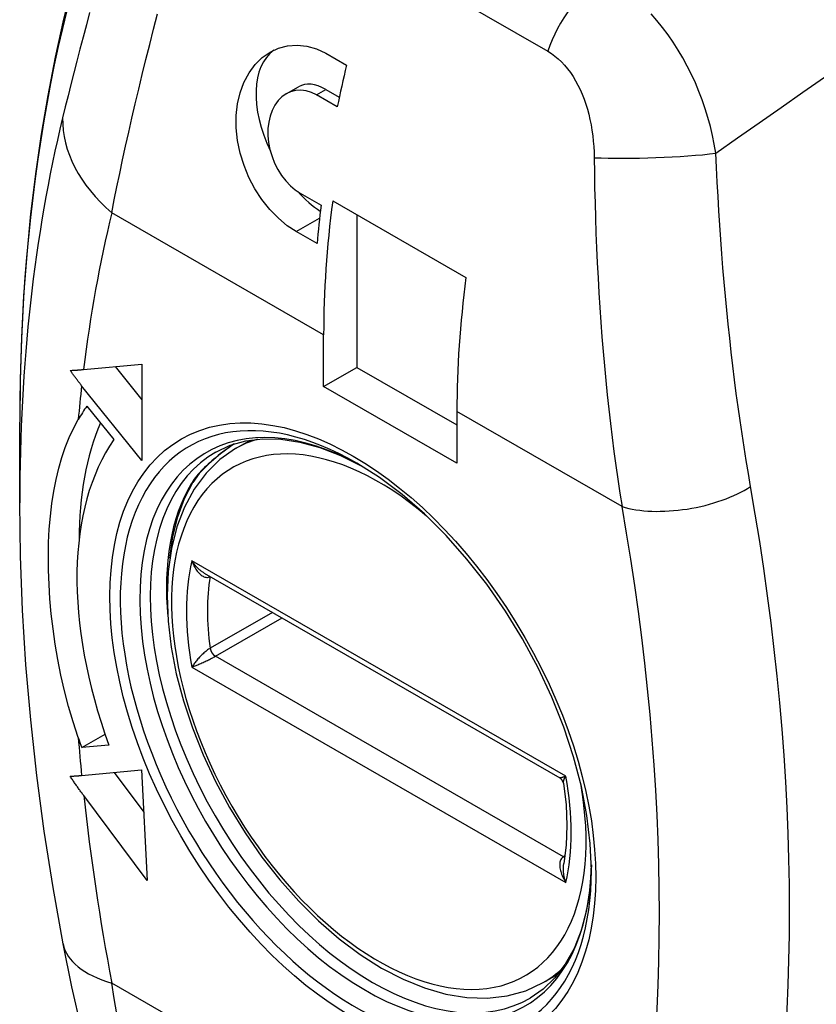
# Model space of a CAD drawing. Header units: inches. Extents: x 4.5 to 59.1, y 2.5 to 39.1.
# Tile 29 of 34: x 54.301 to 54.834, y 20.658 to 21.316. Entities that reach past the tile are written whole.
import ezdxf

# ---------------------------------------------------------------- set-up
doc = ezdxf.new("R2010")
doc.units = ezdxf.units.IN
doc.header["$MEASUREMENT"] = 0
doc.layers.add('Visible Edges(ANSI)', color=7, linetype='Continuous', lineweight=25)
doc.layers.add('Visible Tangent Edges(ANSI)', color=7, linetype='Continuous', lineweight=25)

msp = doc.modelspace()

# ---------------------------------------------------------------- linework, layer by layer
at = {"layer": 'Visible Edges(ANSI)'}
for p, q in [((54.50571, 21.29378), (54.51963, 21.28576)), ((54.47936, 21.26672), (54.48754, 21.27143)), ((54.51342, 21.25805), (54.4995, 21.26607)), ((54.50572, 21.26964), (54.51477, 21.26443)), ((54.48864, 21.20027), (54.50256, 21.19225)), ((54.5104, 21.19519), (54.59949, 21.14389)), ((54.5266, 21.18586), (54.5266, 21.08381)), ((54.49988, 21.16657), (54.48596, 21.17458)), ((54.50433, 21.07099), (54.50433, 21.10559)), ((54.3438, 21.08237), (54.38275, 21.08594)), ((54.38275, 21.08594), (54.38275, 21.02156)), ((54.36488, 21.0843), (54.38275, 21.06208)), ((54.50433, 21.07099), (54.5266, 21.08381)), ((54.5266, 21.08381), (54.59341, 21.04534)), ((54.38275, 21.02156), (54.34253, 21.07157)), ((54.59341, 21.01969), (54.50433, 21.07099)), ((54.34601, 21.05795), (54.36409, 21.03547)), ((54.59341, 21.05429), (54.59341, 21.01969)), ((54.3011, 20.99329), (54.3011, 21.04722)), ((54.44548, 21.02948), (54.45548, 21.03524)), ((54.42436, 20.94632), (54.66223, 20.80934)), ((54.34263, 20.82955), (54.35817, 20.8385)), ((54.36072, 20.83121), (54.34263, 20.82955)), ((54.34253, 20.81096), (54.38264, 20.81464)), ((54.36423, 20.81295), (54.38406, 20.78639)), ((54.38264, 20.81464), (54.38637, 20.74065)), ((54.38637, 20.74065), (54.34393, 20.79748)), ((54.65108, 20.67245), (54.66108, 20.6782))]:
    msp.add_line(p, q, dxfattribs=at)
at = {"layer": 'Visible Edges(ANSI)', "flags": 128}
for points in [[(54.37635, 21.45828), (54.36722, 21.43586), (54.35868, 21.41294), (54.35073, 21.38953), (54.34337, 21.36565), (54.3366, 21.34131), (54.33042, 21.31652), (54.32484, 21.29131), (54.31985, 21.26567), (54.31544, 21.23964), (54.31163, 21.21321), (54.30841, 21.18641), (54.30578, 21.15924), (54.30373, 21.13173), (54.30227, 21.10387), (54.30139, 21.0757), (54.3011, 21.04722)], [(54.48596, 21.17458), (54.47998, 21.17854), (54.47403, 21.18351), (54.46832, 21.1894), (54.46305, 21.19607), (54.45837, 21.20327), (54.45441, 21.21077), (54.45113, 21.21867), (54.44852, 21.22701), (54.44673, 21.23556), (54.44586, 21.24407), (54.44588, 21.25229), (54.44674, 21.26), (54.44846, 21.26731), (54.45103, 21.27428), (54.45443, 21.28066), (54.45858, 21.28624), (54.46332, 21.29089), (54.46848, 21.29452), (54.47407, 21.29715), (54.48016, 21.29879), (54.48658, 21.2993), (54.49312, 21.29859), (54.49956, 21.29671), (54.50571, 21.29378)], [(54.4995, 21.26607), (54.49612, 21.26769), (54.49259, 21.26875), (54.48903, 21.26917), (54.48555, 21.26893), (54.48226, 21.26806), (54.47924, 21.26665), (54.47647, 21.26467), (54.47392, 21.26213), (54.4717, 21.25907), (54.46988, 21.25556), (54.4685, 21.25171), (54.46757, 21.24768), (54.4671, 21.24342), (54.46707, 21.23886), (54.46751, 21.23415), (54.46844, 21.2294), (54.46981, 21.22477), (54.47155, 21.22038), (54.47365, 21.21621), (54.47616, 21.2122), (54.479, 21.20849), (54.4821, 21.20521), (54.48535, 21.20245), (54.48864, 21.20027)], [(54.33496, 21.08177), (54.33532, 21.08178), (54.33568, 21.0818), (54.33605, 21.08182), (54.33641, 21.08183), (54.33677, 21.08185), (54.33714, 21.08187), (54.3375, 21.08189), (54.33787, 21.08191), (54.33824, 21.08194), (54.33861, 21.08196), (54.33897, 21.08198), (54.33934, 21.08201), (54.33971, 21.08203), (54.34008, 21.08206), (54.34045, 21.08209), (54.34082, 21.08212), (54.3412, 21.08215), (54.34157, 21.08217), (54.34194, 21.0822), (54.34231, 21.08224), (54.34268, 21.08227), (54.34305, 21.0823), (54.34343, 21.08233), (54.3438, 21.08237)], [(54.34253, 21.07157), (54.34221, 21.07197), (54.34189, 21.07237), (54.34157, 21.07278), (54.34125, 21.07318), (54.34093, 21.07359), (54.34061, 21.07401), (54.34029, 21.07442), (54.33997, 21.07484), (54.33965, 21.07526), (54.33933, 21.07568), (54.33901, 21.0761), (54.3387, 21.07652), (54.33838, 21.07695), (54.33807, 21.07738), (54.33775, 21.07781), (54.33744, 21.07824), (54.33712, 21.07868), (54.33681, 21.07911), (54.3365, 21.07955), (54.33619, 21.07999), (54.33588, 21.08043), (54.33557, 21.08088), (54.33527, 21.08132), (54.33496, 21.08177)], [(54.34024, 20.83629), (54.33682, 20.8467), (54.33377, 20.85714), (54.33106, 20.86759), (54.32869, 20.87802), (54.32663, 20.88841), (54.32487, 20.89871), (54.32342, 20.90892), (54.32225, 20.91901), (54.32135, 20.92896), (54.32073, 20.93872), (54.32036, 20.94829), (54.32027, 20.95765), (54.32045, 20.96679), (54.32089, 20.97572), (54.32161, 20.98441), (54.32259, 20.99287), (54.32385, 21.00106), (54.32538, 21.00889), (54.32717, 21.01638), (54.32924, 21.02352), (54.33157, 21.03034), (54.33418, 21.03683), (54.33707, 21.04301), (54.34024, 21.04888)], [(54.43219, 21.02717), (54.44179, 21.03168), (54.45225, 21.03466), (54.46356, 21.03606), (54.47566, 21.03582), (54.48846, 21.03389), (54.50184, 21.03025), (54.51565, 21.0249), (54.52975, 21.01785)], [(54.44548, 21.02948), (54.43495, 21.02215), (54.42567, 21.01309), (54.41774, 21.00244), (54.41124, 20.99038), (54.40619, 20.97708), (54.40259, 20.96267), (54.40043, 20.9473), (54.39969, 20.9311), (54.40036, 20.91421), (54.40242, 20.89678), (54.40583, 20.87895), (54.41055, 20.86089), (54.41653, 20.84274), (54.42372, 20.82467), (54.43205, 20.80685), (54.44143, 20.78943), (54.45179, 20.77257), (54.46303, 20.75642), (54.47504, 20.74114), (54.48773, 20.72685), (54.50099, 20.7137), (54.5147, 20.70181), (54.52874, 20.69128), (54.54301, 20.68222), (54.55739, 20.67473), (54.57177, 20.66888), (54.58604, 20.66476), (54.60009, 20.66245), (54.61377, 20.66202), (54.62696, 20.66353), (54.63946, 20.66701), (54.65108, 20.67245)], [(54.44453, 21.03264), (54.43544, 21.02602), (54.42752, 21.01937), (54.42119, 21.0129), (54.4168, 21.00693)], [(54.68336, 20.74734), (54.68261, 20.76536), (54.68037, 20.78416), (54.67664, 20.80355), (54.67146, 20.82333), (54.66486, 20.84329), (54.65692, 20.86323), (54.64771, 20.88294), (54.63732, 20.90223), (54.62585, 20.9209), (54.61342, 20.93877), (54.60016, 20.95564), (54.58621, 20.97136), (54.57171, 20.98578), (54.5568, 20.99873), (54.54167, 21.01011), (54.52646, 21.0198)], [(54.40151, 20.95634), (54.40357, 20.97069), (54.40683, 20.98398), (54.41126, 20.99609), (54.4168, 21.00693)], [(54.33014, 20.69828), (54.3234, 20.73607), (54.31753, 20.77366), (54.31254, 20.81101), (54.30844, 20.84809), (54.30524, 20.8849), (54.30295, 20.92138), (54.30156, 20.95752), (54.3011, 20.99329)], [(54.33487, 20.81048), (54.33518, 20.81049), (54.33549, 20.8105), (54.3358, 20.81051), (54.33611, 20.81052), (54.33642, 20.81054), (54.33674, 20.81055), (54.33706, 20.81057), (54.33737, 20.81058), (54.33769, 20.8106), (54.33801, 20.81062), (54.33833, 20.81064), (54.33865, 20.81066), (54.33897, 20.81068), (54.33929, 20.8107), (54.33961, 20.81072), (54.33993, 20.81075), (54.34026, 20.81077), (54.34058, 20.8108), (54.3409, 20.81082), (54.34123, 20.81085), (54.34155, 20.81088), (54.34188, 20.8109), (54.3422, 20.81093), (54.34253, 20.81096)], [(54.34393, 20.79748), (54.34355, 20.798), (54.34317, 20.79851), (54.34279, 20.79903), (54.3424, 20.79955), (54.34202, 20.80007), (54.34164, 20.8006), (54.34126, 20.80113), (54.34088, 20.80166), (54.3405, 20.80219), (54.34012, 20.80273), (54.33974, 20.80327), (54.33936, 20.80381), (54.33898, 20.80435), (54.3386, 20.8049), (54.33823, 20.80544), (54.33785, 20.80599), (54.33747, 20.80655), (54.3371, 20.8071), (54.33672, 20.80766), (54.33635, 20.80822), (54.33598, 20.80878), (54.33561, 20.80934), (54.33524, 20.80991), (54.33487, 20.81048)], [(54.66461, 20.80588), (54.66383, 20.80785), (54.66223, 20.80934)], [(54.66461, 20.80588), (54.66636, 20.7914), (54.66698, 20.77753), (54.66648, 20.76442), (54.66488, 20.7522)], [(54.68332, 20.75116), (54.68234, 20.73543), (54.68004, 20.7208), (54.67647, 20.7074), (54.67171, 20.69536), (54.66585, 20.68478), (54.65896, 20.6757), (54.65113, 20.66814), (54.64241, 20.66211)], [(54.3913, 20.496), (54.38197, 20.51718), (54.3731, 20.53965), (54.36468, 20.56338), (54.35671, 20.58837), (54.34925, 20.61448), (54.34232, 20.64156), (54.33594, 20.66953), (54.33014, 20.69828)]]:
    msp.add_lwpolyline(points, dxfattribs=at)
at = {"layer": 'Visible Edges(ANSI)'}
for centre, major_axis, start_param, end_param in [((54.50572, 21.23987), (-0.03291, 0.05715), 0.055352, 1.440516), ((54.95682, 21.37417), (-0.32425, -0.56307), 5.183286, 5.230698), ((54.50572, 21.23987), (-0.01817, 0.03156), 5.499721, 6.283185), ((54.50572, 21.23987), (0.03291, -0.05715), 5.086085, 5.421649), ((54.95682, 21.37417), (-0.32425, -0.56307), 5.345321, 5.391141), ((54.96378, 21.37017), (0.32425, 0.56307), 2.19146, 2.354261), ((55.05286, 21.31887), (-0.32425, -0.56307), 5.333052, 5.495853), ((54.52381, 20.83687), (-0.1449, 0.25162), 0.263733, 0.323023), ((54.54608, 20.8497), (0.1449, -0.25162), 3.553686, 3.926806), ((54.52381, 20.83687), (-0.13016, 0.22603), 0.263733, 1.273186), ((54.52381, 20.83687), (-0.1449, 0.25162), 1.25164, 1.277026)]:
    msp.add_ellipse(centre, major_axis=major_axis, ratio=0.578093, start_param=start_param, end_param=end_param, dxfattribs=at)
at = {"layer": 'Visible Tangent Edges(ANSI)'}
for p, q in [((54.42232, 21.42866), (54.65421, 21.29512)), ((54.4995, 21.26607), (54.50572, 21.26964)), ((54.50433, 21.10559), (54.36267, 21.18716)), ((54.48596, 21.17458), (54.50155, 21.18356)), ((54.70381, 20.99071), (54.59341, 21.05429)), ((54.66618, 20.81046), (54.41624, 20.95439)), ((54.42844, 20.94394), (54.42846, 20.94396)), ((54.47009, 20.91999), (54.42844, 20.89601)), ((54.43192, 20.89061), (54.47651, 20.91629)), ((54.66464, 20.7566), (54.43192, 20.89061)), ((54.41624, 20.88332), (54.66618, 20.73939)), ((54.66568, 20.75719), (54.66464, 20.7566)), ((54.70381, 20.47572), (54.36267, 20.67217))]:
    msp.add_line(p, q, dxfattribs=at)
at = {"layer": 'Visible Tangent Edges(ANSI)', "flags": 128}
for points in [[(54.34787, 21.32103), (54.34566, 21.31274), (54.34349, 21.30456), (54.34138, 21.2965), (54.33931, 21.28855), (54.3373, 21.28071), (54.33534, 21.27299), (54.33343, 21.2654), (54.33158, 21.25792), (54.32978, 21.25057)], [(54.36267, 21.18716), (54.36436, 21.19578), (54.36614, 21.20455), (54.36799, 21.21346), (54.36992, 21.22251), (54.37192, 21.23169), (54.37401, 21.24102), (54.37617, 21.25048), (54.3784, 21.26007), (54.38071, 21.26979), (54.38308, 21.27964), (54.38553, 21.28961), (54.38804, 21.2997), (54.39061, 21.30991), (54.39324, 21.32023)], [(54.76655, 21.22699), (54.76553, 21.23295), (54.7643, 21.23892), (54.76287, 21.24488), (54.76125, 21.25082), (54.75943, 21.25672), (54.75742, 21.26257), (54.75522, 21.26836), (54.75283, 21.27407), (54.75025, 21.2797), (54.74748, 21.28523), (54.74453, 21.29067), (54.74139, 21.29598), (54.73808, 21.30116), (54.7346, 21.30618), (54.73097, 21.31103), (54.72717, 21.31569), (54.72323, 21.32014)], [(54.76655, 21.22699), (54.78107, 21.23717), (54.79559, 21.24735), (54.81011, 21.25753), (54.82463, 21.26771), (54.83915, 21.27789), (54.85367, 21.28807), (54.86818, 21.29826), (54.8827, 21.30844), (54.89722, 21.31862)], [(54.65421, 21.29512), (54.6566, 21.29363), (54.65893, 21.29194), (54.66118, 21.29006), (54.66335, 21.28801), (54.66543, 21.28579), (54.66741, 21.28342), (54.66929, 21.2809), (54.67107, 21.27824), (54.67275, 21.27545), (54.67433, 21.27253), (54.6758, 21.2695), (54.67717, 21.26637), (54.67843, 21.26314), (54.67958, 21.25983), (54.68063, 21.25645), (54.68156, 21.25301), (54.68239, 21.24951), (54.68311, 21.24595), (54.68372, 21.24236), (54.68423, 21.23872), (54.68463, 21.23506), (54.68493, 21.23138), (54.68512, 21.22769), (54.68521, 21.224)], [(54.78978, 21.00415), (54.78828, 21.01283), (54.78682, 21.0216), (54.78541, 21.03043), (54.78404, 21.03934), (54.78272, 21.04831), (54.78145, 21.05734), (54.78023, 21.06642), (54.77905, 21.07557), (54.77792, 21.08475), (54.77684, 21.09399), (54.7758, 21.10327), (54.77481, 21.11259), (54.77387, 21.12195), (54.77297, 21.13135), (54.77212, 21.14079), (54.77132, 21.15027), (54.77056, 21.15978), (54.76984, 21.16932), (54.76918, 21.17889), (54.76856, 21.18848), (54.76799, 21.19809), (54.76746, 21.20771), (54.76698, 21.21735), (54.76655, 21.22699)], [(54.68521, 21.224), (54.68533, 21.2139), (54.68551, 21.20381), (54.68575, 21.19374), (54.68604, 21.18368), (54.68639, 21.17363), (54.68679, 21.16362), (54.68725, 21.15363), (54.68777, 21.14367), (54.68834, 21.13374), (54.68897, 21.12386), (54.68966, 21.11402), (54.6904, 21.10422), (54.6912, 21.09446), (54.69206, 21.08475), (54.69297, 21.07508), (54.69394, 21.06546), (54.69497, 21.05589), (54.69606, 21.04638), (54.69721, 21.03693), (54.69842, 21.02754), (54.69968, 21.01822), (54.701, 21.00897), (54.70238, 20.9998), (54.70381, 20.99071)], [(54.44447, 21.03262), (54.44286, 21.03151), (54.44128, 21.03039), (54.43972, 21.02928), (54.43819, 21.02816), (54.43669, 21.02704), (54.43522, 21.02591), (54.43378, 21.02478), (54.43237, 21.02365), (54.431, 21.02252), (54.42967, 21.02138), (54.42837, 21.02025), (54.42711, 21.01912), (54.42589, 21.01798), (54.42471, 21.01685), (54.42358, 21.01572), (54.4225, 21.01459), (54.42146, 21.01347), (54.42047, 21.01235), (54.41953, 21.01124), (54.41864, 21.01013), (54.41781, 21.00904), (54.41704, 21.00795), (54.41632, 21.00688), (54.41567, 21.00583)], [(54.42436, 20.94632), (54.42397, 20.94655), (54.42358, 20.9468), (54.42319, 20.94705), (54.42281, 20.94732), (54.42243, 20.9476), (54.42206, 20.94789), (54.42169, 20.94819), (54.42132, 20.94849), (54.42096, 20.94881), (54.42061, 20.94913), (54.42026, 20.94947), (54.41991, 20.94981), (54.41957, 20.95015), (54.41924, 20.95051), (54.41891, 20.95087), (54.41859, 20.95124), (54.41827, 20.95161), (54.41796, 20.952), (54.41766, 20.95238), (54.41736, 20.95277), (54.41707, 20.95317), (54.41679, 20.95357), (54.41651, 20.95398), (54.41624, 20.95439)], [(54.41624, 20.95439), (54.41654, 20.95357), (54.41687, 20.95275), (54.41722, 20.95196), (54.41759, 20.95118), (54.41799, 20.95043), (54.41841, 20.94969), (54.41885, 20.94898), (54.41931, 20.9483), (54.4198, 20.94764), (54.4203, 20.94702), (54.42082, 20.94643), (54.42136, 20.94588), (54.42192, 20.94537), (54.4225, 20.94491), (54.42308, 20.94451), (54.42368, 20.94415), (54.42429, 20.94386), (54.4249, 20.94364), (54.42552, 20.94348), (54.42613, 20.94341), (54.42673, 20.94341), (54.42732, 20.9435), (54.4279, 20.94368), (54.42844, 20.94394)], [(54.42844, 20.89601), (54.4279, 20.89568), (54.42732, 20.8953), (54.42673, 20.89488), (54.42613, 20.89443), (54.42552, 20.89394), (54.4249, 20.89343), (54.42429, 20.89289), (54.42368, 20.89234), (54.42308, 20.89177), (54.4225, 20.8912), (54.42192, 20.89062), (54.42136, 20.89003), (54.42082, 20.88944), (54.4203, 20.88885), (54.4198, 20.88827), (54.41931, 20.88768), (54.41885, 20.88711), (54.41841, 20.88654), (54.41799, 20.88598), (54.41759, 20.88542), (54.41722, 20.88488), (54.41687, 20.88435), (54.41654, 20.88383), (54.41624, 20.88332)], [(54.41624, 20.88332), (54.41675, 20.88353), (54.41727, 20.88375), (54.41783, 20.88398), (54.4184, 20.88422), (54.41899, 20.88447), (54.41961, 20.88473), (54.42025, 20.88501), (54.4209, 20.88529), (54.42157, 20.88558), (54.42225, 20.88589), (54.42295, 20.8862), (54.42366, 20.88652), (54.42439, 20.88685), (54.42512, 20.88718), (54.42585, 20.88752), (54.42659, 20.88787), (54.42732, 20.88822), (54.42805, 20.88858), (54.42876, 20.88893), (54.42946, 20.88928), (54.43013, 20.88963), (54.43077, 20.88997), (54.43137, 20.8903), (54.43192, 20.89061)], [(54.66618, 20.81046), (54.66592, 20.81035), (54.66567, 20.81025), (54.66542, 20.81016), (54.66518, 20.81006), (54.66495, 20.80998), (54.66472, 20.8099), (54.6645, 20.80982), (54.6643, 20.80975), (54.66409, 20.80968), (54.6639, 20.80962), (54.66372, 20.80956), (54.66354, 20.80951), (54.66338, 20.80946), (54.66322, 20.80942), (54.66307, 20.80939), (54.66293, 20.80936), (54.66281, 20.80933), (54.66269, 20.80932), (54.66258, 20.80931), (54.66249, 20.8093), (54.66241, 20.8093), (54.66233, 20.80931), (54.66227, 20.80932), (54.66223, 20.80934)], [(54.66461, 20.80588), (54.66459, 20.80601), (54.66458, 20.80614), (54.66458, 20.80628), (54.66459, 20.80643), (54.66461, 20.80658), (54.66463, 20.80674), (54.66466, 20.8069), (54.6647, 20.80708), (54.66475, 20.80725), (54.6648, 20.80743), (54.66486, 20.80762), (54.66492, 20.80781), (54.66499, 20.80801), (54.66507, 20.80821), (54.66515, 20.80842), (54.66524, 20.80863), (54.66534, 20.80884), (54.66544, 20.80906), (54.66555, 20.80929), (54.66567, 20.80951), (54.66579, 20.80974), (54.66591, 20.80998), (54.66604, 20.81022), (54.66618, 20.81046)], [(54.66464, 20.7566), (54.66414, 20.75625), (54.66369, 20.75584), (54.66329, 20.75535), (54.66296, 20.75481), (54.66269, 20.75422), (54.66247, 20.75358), (54.66232, 20.7529), (54.66222, 20.75218), (54.66217, 20.75144), (54.66217, 20.75067), (54.66222, 20.74989), (54.66232, 20.74909), (54.66246, 20.74827), (54.66263, 20.74746), (54.66285, 20.74664), (54.6631, 20.74582), (54.66338, 20.74499), (54.6637, 20.74417), (54.66404, 20.74336), (54.66442, 20.74254), (54.66482, 20.74174), (54.66525, 20.74094), (54.6657, 20.74016), (54.66618, 20.73939)], [(54.66618, 20.73939), (54.66601, 20.7399), (54.66585, 20.74041), (54.6657, 20.74094), (54.66555, 20.74146), (54.66542, 20.74199), (54.66529, 20.74252), (54.66517, 20.74306), (54.66507, 20.7436), (54.66497, 20.74414), (54.66488, 20.74468), (54.66481, 20.74523), (54.66474, 20.74578), (54.66469, 20.74632), (54.66464, 20.74687), (54.66461, 20.74741), (54.66459, 20.74796), (54.66458, 20.7485), (54.66459, 20.74904), (54.6646, 20.74958), (54.66463, 20.75012), (54.66467, 20.75065), (54.66473, 20.75118), (54.6648, 20.75169), (54.66488, 20.7522)], [(54.36614, 20.65147), (54.36436, 20.66177), (54.36267, 20.67217)]]:
    msp.add_lwpolyline(points, dxfattribs=at)
at = {"layer": 'Visible Tangent Edges(ANSI)'}
for centre, major_axis, ratio, start_param, end_param in [((55.33985, 20.44905), (-0.73308, 1.27302), 0.578093, 0.411234, 0.787332), ((54.69201, 21.29637), (0.02947, 0.05118), 0.578093, 0.783464, 1.915421), ((55.29303, 20.42208), (0.70004, -1.21564), 0.578093, 3.687859, 3.928925), ((54.44619, 21.23526), (-0.11479, 0.02781), 0.697223, 0.152692, 0.93809), ((54.72426, 21.22938), (0.05902, 0.00198), 0.092057, 3.98636, 5.508165), ((55.26856, 20.408), (-0.65836, 1.14326), 0.578093, 0.546266, 0.65545), ((55.26856, 20.408), (-0.65836, 1.14326), 0.578093, 0.666225, 0.688616), ((54.53238, 20.8418), (-0.10655, 0.18503), 0.578093, 5.51725, 10.190713), ((54.52585, 20.83804), (0.11116, -0.19303), 0.578093, 2.354261, 7.070517), ((54.54121, 20.84689), (0.09781, -0.16985), 0.578093, 2.1256, 7.299178), ((54.54828, 20.85096), (-0.1028, 0.17852), 0.578093, 6.149189, 6.283185), ((54.5373, 20.84464), (0.10511, -0.18253), 0.578093, 3.141593, 6.283185), ((54.41257, 21.00945), (0.00423, -0.00252), 0.776291, 5.873041, 6.283185), ((54.54817, 20.8509), (-0.10511, 0.18253), 0.578093, 0.313138, 0.89923), ((54.74557, 21.01476), (0.05816, 0.01026), 0.433501, 3.838049, 5.496112), ((53.76878, 21.32395), (-0.73891, 1.28314), 0.578093, 3.705559, 4.15229), ((53.72338, 21.29781), (0.70955, -1.23216), 0.578093, 0.563966, 1.010698), ((54.54121, 20.84689), (0.09082, -0.15772), 0.578093, 3.687778, 4.170071), ((54.54828, 20.85096), (-0.08583, 0.14905), 0.578093, 0.616049, 0.958615), ((54.43192, 20.94124), (0.0025, -0.00433), 0.578093, 3.75096, 3.757642), ((54.43192, 20.8947), (0.0025, -0.00433), 0.578093, 4.100207, 5.499721), ((55.26856, 20.408), (-0.65836, 1.14326), 0.578093, 0.886048, 0.908439), ((54.54121, 20.84689), (-0.09082, 0.15772), 0.578093, 3.687778, 4.170071), ((55.26856, 20.408), (-0.65836, 1.14326), 0.578093, 0.920283, 1.028398), ((54.66464, 20.76068), (-0.0025, 0.00433), 0.578093, 2.358128, 2.614499), ((54.44619, 20.72026), (-0.11605, -0.02198), 0.421198, 0, 0.691107), ((54.54828, 20.85096), (0.1028, -0.17852), 0.578093, 0, 0.133996)]:
    msp.add_ellipse(centre, major_axis=major_axis, ratio=ratio, start_param=start_param, end_param=end_param, dxfattribs=at)
msp.add_ellipse((54.52381, 20.83687), major_axis=(0.11463, -0.19906), ratio=0.578093, dxfattribs=at)

doc.saveas('drawing.dxf')
